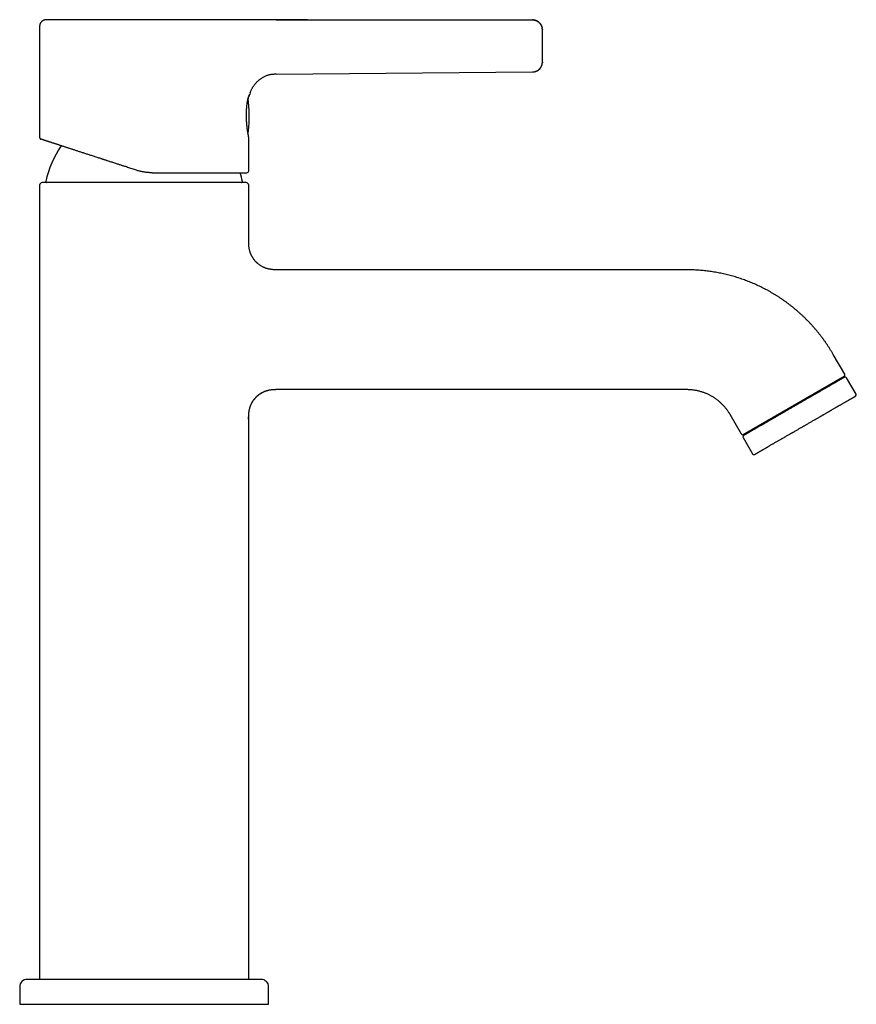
# Model space of a CAD drawing. Header units: millimetres. Extents: x 8 to 587, y 12 to 564.
# Tile 24 of 24: x 419 to 587, y 366 to 564. Entities that reach past the tile are written whole.
import ezdxf

# ---------------------------------------------------------------- set-up
doc = ezdxf.new("R2010")
doc.units = ezdxf.units.MM

msp = doc.modelspace()

# ---------------------------------------------------------------- linework, layer by layer
at = {"color": 7, "linetype": 'Continuous', "lineweight": 30}
for p, q in [((461.46, 563.81), (461.44, 563.81)), ((461.47, 563.81), (461.44, 563.81)), ((470.91, 563.82), (522.4, 563.79)), ((522.4, 563.79), (522.4, 563.79)), ((423.4, 562.31), (423.4, 540.22)), ((524.39, 561.9), (524.4, 561.81)), ((470.91, 552.88), (522.41, 553.35)), ((470.91, 552.88), (470.91, 552.88)), ((522.41, 553.34), (522.41, 553.35)), ((465.69, 549.14), (465.6, 548.85)), ((465.27, 541.2), (465.28, 541.28)), ((465.27, 541.19), (465.28, 541.27)), ((465.28, 541.28), (465.28, 541.28)), ((465.4, 540.31), (465.39, 540.34)), ((465.4, 533.51), (465.4, 540.31)), ((423.4, 530.61), (423.4, 371.11)), ((464.9, 531.11), (423.9, 531.11)), ((465.4, 519.61), (465.4, 530.61)), ((553.38, 513.61), (471.4, 513.61)), ((585.12, 492.64), (582.82, 496.61)), ((564.74, 480.53), (585.01, 492.23)), ((584.93, 491.95), (584.83, 492.13)), ((587.42, 488.65), (585.52, 491.94)), ((471.4, 489.61), (553.38, 489.61)), ((562.04, 484.61), (564.33, 480.64)), ((465.4, 371.11), (465.4, 483.61)), ((564.92, 480.63), (565.02, 480.45)), ((564.73, 479.94), (566.63, 476.65)), ((419.4, 369.61), (419.4, 366.11)), ((469.4, 366.11), (469.4, 369.61)), ((419.4, 366.11), (444.4, 366.11)), ((444.4, 366.11), (469.4, 366.11))]:
    msp.add_line(p, q, dxfattribs=at)
at = {"color": 7, "linetype": 'Continuous', "lineweight": 30, "flags": 128}
for points in [[(524.4, 555.32), (524.39, 555.27), (524.39, 555.2)], [(465.27, 541.2), (465.27, 541.2), (465.27, 541.19)]]:
    msp.add_lwpolyline(points, dxfattribs=at)
at = {"color": 7, "linetype": 'Continuous', "lineweight": 30}
for centre, radius, start, end in [((522.4, 555.34), 2, 270.5187, 345.0676), ((435.5, 544.61), 30, 354.0708, 6.6502), ((465.14, 541.53), 0.2, 324.0769, 354.0708), ((444.4, 527.11), 20.2, 145.5877, 167.8752), ((444.4, 527.11), 20.2, 12.1248, 17.283), ((465, 533.51), 0.4, 270, 0), ((423.9, 530.61), 0.5, 90, 180), ((424.85, 531.31), 0.2, 167.8752, 270), ((463.95, 531.31), 0.2, 270, 12.1248), ((464.9, 530.61), 0.5, 0, 90), ((584.86, 492.49), 0.3, 300, 30), ((585.26, 491.79), 0.3, 30, 120), ((587.16, 488.5), 0.3, 300, 30), ((564.59, 480.79), 0.3, 210, 300), ((564.99, 480.09), 0.3, 120, 210), ((566.89, 476.8), 0.3, 210, 300), ((420.9, 369.61), 1.5, 90, 180), ((467.9, 369.61), 1.5, 0, 90)]:
    msp.add_arc(centre, radius, start, end, dxfattribs=at)
for points, knots in [([(424.9, 563.81), (424.89, 563.81), (424.87, 563.81), (424.85, 563.81), (424.82, 563.81), (424.81, 563.81), (424.8, 563.81), (424.79, 563.81), (424.76, 563.81), (424.73, 563.81), (424.68, 563.81), (424.62, 563.81), (424.55, 563.8), (424.45, 563.79), (424.35, 563.76), (424.24, 563.73), (424.14, 563.69), (424.06, 563.64), (424, 563.61), (423.95, 563.57), (423.9, 563.54), (423.85, 563.5), (423.79, 563.45), (423.73, 563.39), (423.68, 563.32), (423.62, 563.25), (423.58, 563.17), (423.54, 563.1), (423.5, 563.02), (423.47, 562.93), (423.44, 562.84), (423.42, 562.74), (423.41, 562.64), (423.4, 562.54), (423.4, 562.43), (423.4, 562.35), (423.39, 562.31)], [0, 0, 0, 0, 0.009084, 0.021013, 0.030364, 0.036405, 0.040632, 0.044978, 0.049452, 0.068299, 0.086874, 0.106804, 0.143063, 0.18001, 0.225703, 0.271556, 0.317271, 0.362723, 0.385323, 0.408022, 0.433001, 0.460867, 0.491634, 0.52526, 0.561643, 0.600734, 0.633914, 0.668729, 0.705108, 0.742966, 0.782172, 0.822687, 0.864668, 0.908216, 0.953351, 1, 1, 1, 1]), ([(461.44, 563.81), (461.38, 563.81), (461.25, 563.81), (461.04, 563.81), (460.83, 563.81), (460.61, 563.81), (460.38, 563.81), (460.15, 563.81), (459.91, 563.81), (459.67, 563.81), (459.42, 563.81), (459.16, 563.81), (458.89, 563.81), (458.62, 563.81), (458.34, 563.81), (458.06, 563.81), (457.76, 563.81), (457.47, 563.81), (457.17, 563.81), (456.86, 563.81), (456.55, 563.81), (456.23, 563.81), (455.91, 563.81), (455.58, 563.81), (455.26, 563.81), (454.93, 563.81), (454.59, 563.81), (454.24, 563.81), (453.89, 563.81), (453.54, 563.81), (453.18, 563.81), (452.82, 563.81), (452.45, 563.81), (452.08, 563.81), (451.71, 563.81), (451.34, 563.81), (450.96, 563.81), (450.58, 563.81), (450.2, 563.81), (449.82, 563.81), (449.44, 563.81), (449.05, 563.81), (448.66, 563.81), (448.27, 563.81), (447.87, 563.81), (447.48, 563.81), (447.08, 563.81), (446.68, 563.81), (446.28, 563.81), (445.87, 563.81), (445.47, 563.81), (445.07, 563.81), (444.67, 563.81), (444.26, 563.81), (443.86, 563.81), (443.47, 563.81), (443.07, 563.81), (442.68, 563.81), (442.28, 563.81), (441.88, 563.81), (441.48, 563.81), (441.08, 563.81), (440.69, 563.81), (440.29, 563.81), (439.9, 563.81), (439.51, 563.81), (439.12, 563.81), (438.73, 563.81), (438.34, 563.81), (437.96, 563.81), (437.59, 563.81), (437.22, 563.81), (436.85, 563.81), (436.49, 563.81), (436.12, 563.81), (435.76, 563.81), (435.4, 563.81), (435.05, 563.81), (434.7, 563.81), (434.35, 563.81), (434, 563.81), (433.66, 563.81), (433.33, 563.81), (433, 563.81), (432.67, 563.81), (432.35, 563.81), (432.04, 563.81), (431.74, 563.81), (431.44, 563.81), (431.15, 563.81), (430.86, 563.81), (430.57, 563.81), (430.29, 563.81), (430.02, 563.81), (429.75, 563.81), (429.48, 563.81), (429.23, 563.81), (428.97, 563.81), (428.73, 563.81), (428.49, 563.81), (428.26, 563.81), (428.04, 563.81), (427.83, 563.81), (427.62, 563.81), (427.42, 563.81), (427.23, 563.81), (427.05, 563.81), (426.87, 563.81), (426.69, 563.81), (426.53, 563.81), (426.37, 563.81), (426.22, 563.81), (426.08, 563.81), (425.94, 563.81), (425.82, 563.81), (425.7, 563.81), (425.59, 563.81), (425.49, 563.81), (425.39, 563.81), (425.31, 563.81), (425.23, 563.81), (425.16, 563.81), (425.1, 563.81), (425.04, 563.81), (425, 563.81), (424.96, 563.81), (424.93, 563.81), (424.91, 563.81), (424.9, 563.81), (424.9, 563.81), (424.9, 563.81)], [0, 0, 0, 0, 0.007853, 0.015695, 0.02353, 0.031362, 0.039193, 0.046887, 0.054587, 0.062295, 0.070023, 0.077894, 0.085754, 0.093606, 0.101452, 0.109297, 0.117145, 0.124997, 0.132839, 0.140674, 0.148505, 0.156336, 0.164169, 0.171868, 0.179577, 0.187298, 0.19503, 0.202904, 0.210766, 0.218618, 0.226463, 0.234307, 0.24215, 0.249998, 0.25783, 0.265657, 0.273484, 0.281313, 0.289147, 0.296851, 0.304566, 0.312297, 0.320018, 0.327885, 0.335741, 0.343592, 0.35144, 0.359288, 0.36714, 0.374999, 0.38285, 0.390692, 0.398526, 0.406358, 0.41419, 0.421886, 0.429588, 0.437301, 0.44501, 0.452867, 0.460718, 0.468567, 0.476415, 0.484268, 0.492129, 0.499999, 0.507874, 0.515732, 0.523577, 0.531412, 0.53924, 0.546925, 0.55461, 0.562299, 0.569996, 0.577845, 0.585691, 0.593538, 0.601389, 0.609247, 0.617116, 0.624999, 0.632867, 0.640721, 0.648563, 0.656397, 0.664226, 0.671914, 0.679604, 0.687299, 0.694995, 0.702843, 0.710688, 0.718535, 0.726386, 0.734245, 0.742115, 0.749999, 0.757856, 0.765701, 0.773538, 0.781371, 0.789202, 0.796895, 0.804594, 0.8123, 0.820022, 0.82789, 0.835747, 0.843597, 0.851444, 0.859292, 0.867143, 0.875001, 0.882845, 0.890681, 0.898513, 0.906344, 0.914176, 0.921874, 0.929581, 0.937299, 0.945034, 0.95291, 0.960772, 0.968625, 0.97647, 0.984313, 0.992155, 1, 1, 1, 1]), ([(470.91, 563.81), (470.83, 563.81), (470.67, 563.81), (470.42, 563.81), (470.19, 563.81), (469.96, 563.81), (469.75, 563.81), (469.54, 563.81), (469.35, 563.81), (469.16, 563.81), (468.98, 563.8), (468.8, 563.8), (468.64, 563.8), (468.48, 563.8), (468.34, 563.8), (468.2, 563.8), (468.07, 563.8), (467.89, 563.79), (467.66, 563.79), (467.37, 563.79), (467.07, 563.8), (466.77, 563.8), (466.36, 563.8), (466.02, 563.8), (465.75, 563.81), (465.65, 563.81), (465.54, 563.81), (465.43, 563.81), (465.3, 563.81), (465.16, 563.82), (464.99, 563.82), (464.82, 563.82), (464.65, 563.82), (464.46, 563.83), (464.28, 563.83), (464.06, 563.83), (463.81, 563.83), (463.53, 563.84), (463.24, 563.84), (462.95, 563.84), (462.71, 563.83), (462.5, 563.83), (462.33, 563.83), (462.16, 563.82), (461.99, 563.82), (461.81, 563.82), (461.63, 563.82), (461.51, 563.81), (461.44, 563.81)], [0, 0, 0, 0, 0.026444, 0.052029, 0.076738, 0.100558, 0.123477, 0.145103, 0.165846, 0.185701, 0.204641, 0.223016, 0.240431, 0.256887, 0.272392, 0.286952, 0.300578, 0.313282, 0.343523, 0.374425, 0.405893, 0.437825, 0.470113, 0.535173, 0.545427, 0.555986, 0.567162, 0.578926, 0.591249, 0.607727, 0.624992, 0.642982, 0.66164, 0.680903, 0.700704, 0.720979, 0.750043, 0.779751, 0.809954, 0.84052, 0.871233, 0.888577, 0.906087, 0.923855, 0.941991, 0.960622, 0.979901, 1, 1, 1, 1]), ([(461.47, 563.81), (461.47, 563.81), (461.47, 563.81), (461.46, 563.81), (461.46, 563.81)], [0, 0, 0, 0, 0.500369, 1, 1, 1, 1]), ([(477.24, 563.81), (476.21, 563.81), (474.1, 563.81), (471.99, 563.81), (470.91, 563.81)], [0, 0, 0, 0, 0.4881098, 1, 1, 1, 1]), ([(524.4, 561.81), (524.4, 561.82), (524.4, 561.83), (524.4, 561.84), (524.39, 561.86), (524.39, 561.89), (524.39, 561.91), (524.39, 561.93), (524.39, 561.95), (524.39, 561.98), (524.38, 562.02), (524.37, 562.08), (524.36, 562.17), (524.34, 562.27), (524.31, 562.38), (524.27, 562.49), (524.22, 562.6), (524.17, 562.71), (524.12, 562.8), (524.08, 562.88), (524.04, 562.93), (524, 562.99), (523.95, 563.05), (523.9, 563.11), (523.84, 563.18), (523.77, 563.25), (523.69, 563.32), (523.61, 563.38), (523.51, 563.45), (523.42, 563.51), (523.31, 563.57), (523.2, 563.62), (523.08, 563.67), (522.95, 563.71), (522.82, 563.75), (522.68, 563.77), (522.54, 563.79), (522.44, 563.79), (522.39, 563.79)], [0, 0, 0, 0, 0.017039, 0.031685, 0.044121, 0.054666, 0.063864, 0.070388, 0.077034, 0.083849, 0.090811, 0.116769, 0.144401, 0.173277, 0.20957, 0.247308, 0.285222, 0.323131, 0.360956, 0.382075, 0.403129, 0.424229, 0.447251, 0.472836, 0.50045, 0.530505, 0.562966, 0.597776, 0.631398, 0.666822, 0.703955, 0.742686, 0.782882, 0.824392, 0.867049, 0.910668, 0.955054, 1, 1, 1, 1]), ([(522.4, 563.79), (522.44, 563.79), (522.53, 563.79), (522.66, 563.78), (522.79, 563.76), (522.92, 563.72), (523.06, 563.68), (523.19, 563.63), (523.32, 563.57), (523.44, 563.5), (523.55, 563.43), (523.66, 563.35), (523.76, 563.26), (523.86, 563.16), (523.94, 563.06), (524.03, 562.95), (524.1, 562.84), (524.17, 562.72), (524.22, 562.61), (524.27, 562.48), (524.31, 562.36), (524.34, 562.26), (524.35, 562.2), (524.36, 562.18)], [0, 0, 0, 0, 0.046613, 0.094382, 0.143241, 0.193117, 0.243919, 0.295547, 0.347888, 0.396391, 0.445288, 0.494472, 0.543833, 0.593257, 0.642631, 0.691841, 0.740775, 0.789327, 0.837394, 0.884879, 0.931694, 0.975148, 1, 1, 1, 1]), ([(524.4, 555.34), (524.4, 555.34), (524.4, 555.34), (524.4, 555.36), (524.4, 555.38), (524.4, 555.4), (524.4, 555.44), (524.4, 555.48), (524.4, 555.53), (524.4, 555.59), (524.4, 555.66), (524.4, 555.75), (524.4, 555.84), (524.4, 555.94), (524.4, 556.05), (524.4, 556.17), (524.4, 556.29), (524.4, 556.41), (524.4, 556.53), (524.4, 556.65), (524.4, 556.78), (524.4, 556.92), (524.4, 557.06), (524.4, 557.2), (524.4, 557.35), (524.4, 557.52), (524.4, 557.69), (524.4, 557.87), (524.4, 558.04), (524.4, 558.22), (524.4, 558.4), (524.4, 558.58), (524.4, 558.74), (524.4, 558.9), (524.4, 559.06), (524.4, 559.21), (524.4, 559.37), (524.4, 559.52), (524.4, 559.67), (524.4, 559.83), (524.4, 559.99), (524.4, 560.15), (524.4, 560.3), (524.4, 560.46), (524.4, 560.6), (524.4, 560.74), (524.4, 560.86), (524.4, 560.98), (524.4, 561.08), (524.4, 561.17), (524.4, 561.26), (524.4, 561.35), (524.4, 561.42), (524.4, 561.49), (524.4, 561.56), (524.4, 561.61), (524.4, 561.66), (524.4, 561.7), (524.4, 561.74), (524.4, 561.76), (524.4, 561.78), (524.4, 561.79), (524.4, 561.79), (524.4, 561.79)], [0, 0, 0, 0, 0.015504, 0.031048, 0.046673, 0.062421, 0.078031, 0.093633, 0.109264, 0.124962, 0.142912, 0.160778, 0.178613, 0.196566, 0.21449, 0.232285, 0.25001, 0.265545, 0.281107, 0.296734, 0.312468, 0.3281, 0.343713, 0.359341, 0.375022, 0.392981, 0.410839, 0.428652, 0.446585, 0.464499, 0.482274, 0.499972, 0.515494, 0.531048, 0.546672, 0.562406, 0.578039, 0.593655, 0.60929, 0.62498, 0.642949, 0.660818, 0.678643, 0.696588, 0.714512, 0.732296, 0.749999, 0.765524, 0.781078, 0.796702, 0.812434, 0.828062, 0.843673, 0.859304, 0.87499, 0.890956, 0.90675, 0.922409, 0.937969, 0.953469, 0.968949, 0.984446, 1, 1, 1, 1]), ([(522.41, 553.35), (522.46, 553.35), (522.55, 553.35), (522.68, 553.37), (522.81, 553.39), (522.93, 553.42), (523.04, 553.45), (523.15, 553.5), (523.25, 553.54), (523.35, 553.59), (523.43, 553.64), (523.51, 553.68), (523.57, 553.73), (523.63, 553.77), (523.68, 553.82), (523.73, 553.86), (523.78, 553.91), (523.84, 553.96), (523.9, 554.03), (523.97, 554.11), (524.04, 554.2), (524.1, 554.3), (524.16, 554.41), (524.22, 554.52), (524.26, 554.63), (524.3, 554.73), (524.33, 554.84), (524.35, 554.94), (524.37, 555.03), (524.38, 555.11), (524.39, 555.16), (524.39, 555.19), (524.39, 555.22), (524.39, 555.23), (524.39, 555.24), (524.39, 555.25), (524.39, 555.27), (524.39, 555.28), (524.4, 555.29), (524.4, 555.3), (524.4, 555.31), (524.4, 555.32), (524.4, 555.32)], [0, 0, 0, 0, 0.0423589, 0.0838202, 0.1241877, 0.1632777, 0.2009222, 0.2369707, 0.2712908, 0.3037689, 0.3343091, 0.3628331, 0.3875809, 0.4104776, 0.4314925, 0.4516169, 0.4719633, 0.4925222, 0.5252291, 0.5583865, 0.5919441, 0.6304941, 0.6694081, 0.708131, 0.7451077, 0.7802159, 0.8134621, 0.8448763, 0.8755021, 0.9059738, 0.9168735, 0.9263576, 0.9344255, 0.9380256, 0.9418073, 0.9460796, 0.9510471, 0.9568371, 0.963527, 0.9739246, 0.9860704, 1, 1, 1, 1]), ([(465.69, 549.15), (465.7, 549.16), (465.72, 549.24), (465.77, 549.38), (465.85, 549.56), (465.94, 549.75), (466.03, 549.94), (466.13, 550.13), (466.24, 550.31), (466.36, 550.49), (466.48, 550.67), (466.61, 550.84), (466.75, 551.01), (466.9, 551.17), (467.05, 551.33), (467.2, 551.48), (467.36, 551.63), (467.53, 551.76), (467.68, 551.87), (467.77, 551.94), (467.8, 551.96)], [0, 0, 0, 0, 0.0113566, 0.0675455, 0.1246319, 0.182527, 0.2411401, 0.3003785, 0.3601476, 0.4203512, 0.4808924, 0.5416731, 0.6025954, 0.6635616, 0.7244749, 0.7852399, 0.8457631, 0.9059536, 0.9657231, 1, 1, 1, 1]), ([(470.91, 552.88), (470.84, 552.88), (470.7, 552.87), (470.48, 552.87), (470.24, 552.85), (469.99, 552.82), (469.73, 552.78), (469.46, 552.72), (469.19, 552.65), (468.91, 552.55), (468.63, 552.44), (468.35, 552.3), (468.08, 552.14), (467.89, 552.03), (467.81, 551.96), (467.8, 551.96)], [0, 0, 0, 0, 0.063267, 0.131298, 0.203645, 0.27995, 0.359907, 0.443173, 0.529453, 0.618526, 0.71019, 0.80416, 0.90012, 0.997746, 1, 1, 1, 1]), ([(465.1, 547.09), (465.1, 547.13), (465.12, 547.23), (465.14, 547.36), (465.16, 547.5), (465.19, 547.64), (465.21, 547.76), (465.24, 547.88), (465.27, 548), (465.3, 548.1), (465.33, 548.2), (465.36, 548.29), (465.39, 548.38), (465.42, 548.45), (465.44, 548.51), (465.47, 548.57), (465.49, 548.62), (465.51, 548.66), (465.52, 548.69), (465.54, 548.72), (465.55, 548.75), (465.56, 548.76), (465.56, 548.78), (465.57, 548.79), (465.57, 548.8), (465.58, 548.8), (465.58, 548.81), (465.59, 548.82), (465.59, 548.82), (465.59, 548.83), (465.6, 548.84), (465.6, 548.85), (465.6, 548.85), (465.6, 548.85)], [0, 0, 0, 0, 0.040567, 0.087167, 0.13384, 0.180626, 0.227537, 0.274459, 0.321244, 0.367753, 0.413852, 0.459437, 0.504776, 0.550484, 0.589563, 0.629581, 0.670836, 0.713536, 0.747608, 0.781382, 0.814163, 0.845265, 0.867293, 0.887673, 0.90611, 0.922399, 0.936697, 0.949261, 0.962408, 0.973863, 0.984058, 0.993423, 1, 1, 1, 1]), ([(465.6, 548.85), (465.6, 548.85), (465.6, 548.85), (465.6, 548.85), (465.59, 548.84), (465.59, 548.83), (465.58, 548.82), (465.57, 548.81), (465.56, 548.79), (465.55, 548.76), (465.54, 548.73), (465.52, 548.7), (465.5, 548.65), (465.48, 548.6), (465.45, 548.55), (465.43, 548.5), (465.41, 548.45), (465.38, 548.37), (465.35, 548.27), (465.31, 548.16), (465.29, 548.09), (465.28, 548.06), (465.27, 548.03), (465.26, 547.99), (465.26, 547.96), (465.25, 547.92), (465.24, 547.89), (465.22, 547.81), (465.19, 547.7), (465.17, 547.56), (465.14, 547.42), (465.12, 547.31), (465.11, 547.2), (465.1, 547.14), (465.1, 547.11)], [0, 0, 0, 0, 0.018355, 0.04403, 0.074226, 0.108933, 0.133052, 0.158945, 0.186608, 0.216035, 0.247221, 0.291121, 0.332366, 0.370961, 0.40691, 0.440219, 0.470897, 0.498953, 0.566541, 0.636318, 0.650284, 0.664335, 0.678469, 0.692689, 0.706993, 0.721381, 0.735854, 0.750411, 0.807876, 0.858987, 0.903752, 0.942179, 0.974264, 1, 1, 1, 1]), ([(465.39, 540.34), (465.39, 540.34), (465.39, 540.34), (465.39, 540.36), (465.38, 540.38), (465.38, 540.41), (465.37, 540.45), (465.36, 540.5), (465.35, 540.56), (465.34, 540.62), (465.32, 540.69), (465.31, 540.76), (465.29, 540.84), (465.28, 540.93), (465.26, 541.01), (465.25, 541.1), (465.23, 541.2), (465.22, 541.3), (465.2, 541.41), (465.18, 541.54), (465.16, 541.66), (465.15, 541.77), (465.13, 541.87), (465.12, 541.96), (465.11, 542.04), (465.1, 542.14), (465.08, 542.24), (465.07, 542.36), (465.06, 542.48), (465.05, 542.61), (465.03, 542.74), (465.02, 542.89), (465.01, 543.04), (465, 543.18), (464.99, 543.32), (464.98, 543.46), (464.97, 543.61), (464.96, 543.77), (464.96, 543.93), (464.95, 544.1), (464.95, 544.28), (464.95, 544.45), (464.95, 544.61), (464.95, 544.76), (464.95, 544.91), (464.95, 545.07), (464.96, 545.23), (464.96, 545.41), (464.97, 545.59), (464.98, 545.78), (464.99, 545.97), (465.01, 546.14), (465.02, 546.31), (465.03, 546.47), (465.05, 546.63), (465.06, 546.78), (465.08, 546.94), (465.09, 547.04), (465.1, 547.09)], [0, 0, 0, 0, 0.019457, 0.041154, 0.062648, 0.08395, 0.105066, 0.126003, 0.146766, 0.167358, 0.187773, 0.207876, 0.226321, 0.24446, 0.262301, 0.279858, 0.297132, 0.31412, 0.333773, 0.353022, 0.371862, 0.390289, 0.402032, 0.413596, 0.425372, 0.438003, 0.451494, 0.46584, 0.481038, 0.496752, 0.513276, 0.530616, 0.548773, 0.563616, 0.578966, 0.594826, 0.611197, 0.628393, 0.646124, 0.664393, 0.683205, 0.702563, 0.718162, 0.734105, 0.750398, 0.767019, 0.783952, 0.803578, 0.823619, 0.844082, 0.864975, 0.886307, 0.904428, 0.922869, 0.941637, 0.960741, 0.980192, 1, 1, 1, 1]), ([(423.4, 540.22), (423.4, 540.21), (423.4, 540.18), (423.41, 540.13), (423.42, 540.09), (423.43, 540.06), (423.45, 540.03), (423.46, 540), (423.48, 539.97), (423.5, 539.95), (423.53, 539.93), (423.55, 539.9), (423.58, 539.88), (423.62, 539.86), (423.66, 539.85), (423.67, 539.84)], [0, 0, 0, 0, 0.09365, 0.180716, 0.260045, 0.330764, 0.410632, 0.474908, 0.536338, 0.597617, 0.658563, 0.721689, 0.80057, 0.895959, 1, 1, 1, 1]), ([(442.89, 533.6), (442.74, 533.65), (442.43, 533.75), (441.98, 533.89), (441.53, 534.04), (441.08, 534.19), (440.68, 534.31), (440.34, 534.43), (440.05, 534.52), (439.75, 534.62), (439.46, 534.71), (439.16, 534.81), (438.84, 534.91), (438.5, 535.02), (438.14, 535.14), (437.78, 535.26), (437.42, 535.37), (437.13, 535.47), (436.89, 535.55), (436.72, 535.6), (436.55, 535.66), (436.38, 535.71), (436.21, 535.77), (436.04, 535.82), (435.87, 535.88), (435.63, 535.96), (435.32, 536.06), (434.95, 536.18), (434.58, 536.3), (434.21, 536.42), (433.85, 536.53), (433.51, 536.65), (433.17, 536.76), (432.84, 536.86), (432.51, 536.97), (432.19, 537.07), (431.87, 537.18), (431.55, 537.28), (431.24, 537.38), (430.94, 537.48), (430.64, 537.58), (430.34, 537.67), (430.05, 537.77), (429.77, 537.86), (429.5, 537.95), (429.22, 538.04), (428.94, 538.13), (428.66, 538.22), (428.38, 538.31), (428.12, 538.4), (427.86, 538.48), (427.61, 538.56), (427.38, 538.64), (427.15, 538.71), (426.93, 538.78), (426.72, 538.85), (426.52, 538.92), (426.32, 538.98), (426.13, 539.04), (425.95, 539.1), (425.77, 539.16), (425.63, 539.2), (425.53, 539.24), (425.45, 539.26), (425.37, 539.29), (425.29, 539.31), (425.22, 539.34), (425.15, 539.36), (425.08, 539.39), (424.98, 539.42), (424.87, 539.45), (424.74, 539.5), (424.61, 539.54), (424.5, 539.57), (424.39, 539.61), (424.3, 539.64), (424.22, 539.67), (424.15, 539.69), (424.08, 539.71), (424.02, 539.73), (423.97, 539.75), (423.91, 539.76), (423.85, 539.78), (423.8, 539.8), (423.75, 539.82), (423.72, 539.83), (423.69, 539.84), (423.68, 539.84), (423.67, 539.84), (423.67, 539.84)], [0, 0, 0, 0, 0.015135, 0.030245, 0.045338, 0.060419, 0.075496, 0.085369, 0.095245, 0.105126, 0.115014, 0.125157, 0.135579, 0.148067, 0.160537, 0.172994, 0.185442, 0.197883, 0.203992, 0.210101, 0.216211, 0.222321, 0.228433, 0.234547, 0.240663, 0.246781, 0.26048, 0.274149, 0.287791, 0.301414, 0.315021, 0.328618, 0.341435, 0.354251, 0.367073, 0.379955, 0.393008, 0.406031, 0.419028, 0.432005, 0.444965, 0.457914, 0.470627, 0.483337, 0.496051, 0.508772, 0.522489, 0.536171, 0.549823, 0.563452, 0.577063, 0.590662, 0.603479, 0.616296, 0.629117, 0.641892, 0.654453, 0.666986, 0.679496, 0.691988, 0.704467, 0.716938, 0.72306, 0.729182, 0.735304, 0.741427, 0.747552, 0.753678, 0.759807, 0.76594, 0.778679, 0.791393, 0.804086, 0.816764, 0.829431, 0.842095, 0.852044, 0.861997, 0.871955, 0.88192, 0.891651, 0.901088, 0.915512, 0.929918, 0.944315, 0.958709, 0.973109, 0.987523, 1, 1, 1, 1]), ([(465.25, 541.12), (465.25, 541.13), (465.26, 541.14), (465.27, 541.17), (465.27, 541.19), (465.27, 541.2)], [0, 0, 0, 0, 0.270071, 0.630163, 1, 1, 1, 1]), ([(465.25, 541.12), (465.25, 541.12), (465.25, 541.13), (465.25, 541.13), (465.25, 541.14)], [0, 0, 0, 0, 0.364958, 1, 1, 1, 1]), ([(465.28, 541.28), (465.28, 541.3), (465.29, 541.33), (465.29, 541.38), (465.3, 541.41), (465.3, 541.45), (465.31, 541.47), (465.31, 541.49), (465.32, 541.51), (465.32, 541.51), (465.32, 541.51)], [0, 0, 0, 0, 0.126997, 0.250408, 0.373656, 0.500174, 0.627148, 0.750433, 0.873542, 1, 1, 1, 1]), ([(465.3, 541.39), (465.3, 541.4), (465.3, 541.41), (465.3, 541.42), (465.3, 541.43), (465.3, 541.44), (465.3, 541.44)], [0, 0, 0, 0, 0.262859, 0.493363, 0.846801, 1, 1, 1, 1]), ([(445.98, 533.11), (445.88, 533.11), (445.69, 533.11), (445.41, 533.12), (445.12, 533.14), (444.83, 533.17), (444.54, 533.21), (444.25, 533.26), (443.97, 533.31), (443.7, 533.37), (443.43, 533.44), (443.16, 533.51), (442.98, 533.57), (442.89, 533.6)], [0, 0, 0, 0, 0.091369, 0.183098, 0.275202, 0.367698, 0.4606, 0.553924, 0.642315, 0.731105, 0.820309, 0.909936, 1, 1, 1, 1]), ([(445.98, 533.11), (446.13, 533.11), (446.43, 533.11), (446.88, 533.11), (447.33, 533.11), (447.78, 533.11), (448.17, 533.11), (448.51, 533.11), (448.8, 533.11), (449.09, 533.11), (449.38, 533.11), (449.68, 533.11), (450.03, 533.11), (450.43, 533.11), (450.87, 533.11), (451.32, 533.11), (451.68, 533.11), (451.95, 533.11), (452.15, 533.11), (452.34, 533.11), (452.54, 533.11), (452.73, 533.11), (452.92, 533.11), (453.17, 533.11), (453.49, 533.11), (453.86, 533.11), (454.22, 533.11), (454.58, 533.11), (454.94, 533.11), (455.28, 533.11), (455.62, 533.11), (455.94, 533.11), (456.26, 533.11), (456.58, 533.11), (456.9, 533.11), (457.21, 533.11), (457.52, 533.11), (457.82, 533.11), (458.12, 533.11), (458.41, 533.11), (458.69, 533.11), (458.97, 533.11), (459.24, 533.11), (459.52, 533.11), (459.8, 533.11), (460.07, 533.11), (460.34, 533.11), (460.6, 533.11), (460.86, 533.11), (461.1, 533.11), (461.34, 533.11), (461.56, 533.11), (461.78, 533.11), (461.98, 533.11), (462.19, 533.11), (462.38, 533.11), (462.57, 533.11), (462.75, 533.11), (462.92, 533.11), (463.06, 533.11), (463.18, 533.11), (463.26, 533.11), (463.35, 533.11), (463.44, 533.11), (463.52, 533.11), (463.6, 533.11), (463.7, 533.11), (463.81, 533.11), (463.94, 533.11), (464.06, 533.11), (464.18, 533.11), (464.29, 533.11), (464.38, 533.11), (464.46, 533.11), (464.53, 533.11), (464.59, 533.11), (464.65, 533.11), (464.7, 533.11), (464.76, 533.11), (464.82, 533.11), (464.87, 533.11), (464.92, 533.11), (464.95, 533.11), (464.98, 533.11), (464.99, 533.11), (464.99, 533.11), (465, 533.11)], [0, 0, 0, 0, 0.014738, 0.029456, 0.044159, 0.058857, 0.073555, 0.083182, 0.092815, 0.102455, 0.112104, 0.122003, 0.132174, 0.147411, 0.162633, 0.177847, 0.193062, 0.199896, 0.206731, 0.21357, 0.220413, 0.22726, 0.234113, 0.240971, 0.254408, 0.267825, 0.281228, 0.294621, 0.308012, 0.321404, 0.334037, 0.346682, 0.359342, 0.372073, 0.384981, 0.397871, 0.410748, 0.423616, 0.436481, 0.449348, 0.461991, 0.474644, 0.487312, 0.5, 0.513694, 0.527367, 0.541026, 0.554674, 0.568319, 0.581966, 0.59484, 0.607726, 0.620628, 0.633495, 0.646161, 0.658809, 0.671445, 0.684074, 0.696699, 0.709325, 0.716414, 0.723505, 0.7306, 0.737699, 0.744803, 0.751913, 0.759029, 0.771979, 0.784911, 0.79783, 0.810742, 0.82365, 0.836561, 0.846709, 0.856864, 0.867027, 0.877202, 0.887142, 0.896789, 0.911538, 0.926273, 0.941002, 0.955733, 0.970471, 0.985224, 1, 1, 1, 1]), ([(467.28, 514.82), (467.28, 514.82), (467.27, 514.82), (467.27, 514.83), (467.26, 514.84), (467.25, 514.84), (467.23, 514.85), (467.22, 514.86), (467.21, 514.88), (467.19, 514.89), (467.16, 514.92), (467.13, 514.94), (467.1, 514.98), (467.06, 515.01), (467.01, 515.06), (466.96, 515.11), (466.9, 515.17), (466.83, 515.24), (466.76, 515.31), (466.68, 515.4), (466.61, 515.49), (466.53, 515.59), (466.45, 515.69), (466.37, 515.8), (466.28, 515.93), (466.2, 516.06), (466.11, 516.2), (466.03, 516.35), (465.95, 516.51), (465.87, 516.67), (465.81, 516.82), (465.75, 516.97), (465.7, 517.12), (465.65, 517.28), (465.6, 517.45), (465.56, 517.63), (465.52, 517.81), (465.49, 518.01), (465.46, 518.2), (465.43, 518.41), (465.42, 518.63), (465.4, 518.87), (465.4, 519.13), (465.4, 519.37), (465.4, 519.54), (465.4, 519.61)], [0, 0, 0, 0, 0.0036269, 0.0091222, 0.0124918, 0.0153621, 0.0179528, 0.021146, 0.024409, 0.0277255, 0.0357547, 0.0433059, 0.051586, 0.062421, 0.0743186, 0.0872786, 0.1036957, 0.1215484, 0.1408337, 0.161547, 0.1836825, 0.2068008, 0.2313333, 0.257299, 0.2846844, 0.3140102, 0.344773, 0.3769522, 0.4105261, 0.445472, 0.4738778, 0.5031061, 0.5331468, 0.5639908, 0.5956302, 0.630049, 0.6653497, 0.7015287, 0.7385849, 0.7765194, 0.8153353, 0.8622214, 0.9103544, 0.9597596, 1, 1, 1, 1]), ([(465.4, 519.09), (465.4, 519.18), (465.4, 519.35), (465.4, 519.52), (465.4, 519.61)], [0, 0, 0, 0, 0.497229, 1, 1, 1, 1]), ([(471.4, 513.61), (471.31, 513.61), (471.13, 513.61), (470.87, 513.61), (470.6, 513.62), (470.34, 513.63), (470.09, 513.66), (469.87, 513.69), (469.66, 513.72), (469.45, 513.76), (469.24, 513.81), (469.04, 513.87), (468.84, 513.93), (468.65, 514), (468.46, 514.08), (468.28, 514.17), (468.09, 514.26), (467.91, 514.37), (467.74, 514.48), (467.56, 514.6), (467.4, 514.72), (467.23, 514.85), (467.08, 514.99), (466.93, 515.14), (466.78, 515.29), (466.69, 515.39), (466.64, 515.45)], [0, 0, 0, 0, 0.049833, 0.099735, 0.149754, 0.199927, 0.250287, 0.290006, 0.329872, 0.369899, 0.410098, 0.450479, 0.488892, 0.527478, 0.566236, 0.605163, 0.644251, 0.68349, 0.722866, 0.762361, 0.801955, 0.841626, 0.881349, 0.921099, 0.960848, 1, 1, 1, 1]), ([(582.82, 496.61), (582.73, 496.78), (582.53, 497.11), (582.22, 497.61), (581.91, 498.1), (581.59, 498.59), (581.26, 499.07), (580.93, 499.54), (580.6, 499.99), (580.26, 500.43), (579.92, 500.86), (579.57, 501.29), (579.22, 501.71), (578.86, 502.12), (578.49, 502.53), (578.12, 502.94), (577.74, 503.33), (577.35, 503.72), (576.96, 504.1), (576.57, 504.47), (576.17, 504.84), (575.77, 505.2), (575.35, 505.56), (574.93, 505.91), (574.5, 506.25), (574.07, 506.59), (573.63, 506.92), (573.19, 507.24), (572.75, 507.55), (572.3, 507.86), (571.85, 508.16), (571.38, 508.45), (570.91, 508.74), (570.44, 509.02), (569.96, 509.29), (569.48, 509.56), (568.99, 509.81), (568.5, 510.06), (568, 510.3), (567.5, 510.54), (567, 510.76), (566.5, 510.98), (565.99, 511.18), (565.48, 511.38), (564.98, 511.57), (564.47, 511.75), (563.95, 511.92), (563.43, 512.09), (562.9, 512.25), (562.37, 512.4), (561.84, 512.54), (561.3, 512.67), (560.76, 512.8), (560.23, 512.91), (559.68, 513.02), (559.14, 513.12), (558.6, 513.21), (558.05, 513.29), (557.51, 513.36), (556.96, 513.42), (556.42, 513.47), (555.9, 513.52), (555.4, 513.55), (554.9, 513.58), (554.39, 513.59), (553.88, 513.61), (553.55, 513.61), (553.38, 513.61)], [0, 0, 0, 0, 0.016391, 0.032781, 0.049172, 0.065563, 0.081954, 0.098345, 0.113799, 0.129253, 0.144708, 0.160162, 0.175617, 0.191071, 0.206525, 0.221979, 0.237434, 0.252888, 0.268066, 0.283244, 0.298422, 0.3136, 0.329055, 0.344509, 0.359963, 0.375418, 0.390872, 0.40605, 0.421229, 0.436407, 0.451585, 0.467072, 0.48256, 0.498047, 0.513535, 0.529022, 0.54451, 0.559998, 0.575452, 0.590907, 0.606361, 0.621815, 0.63727, 0.652449, 0.667627, 0.682806, 0.697984, 0.713472, 0.72896, 0.744448, 0.759935, 0.775423, 0.790911, 0.806399, 0.821886, 0.837374, 0.852862, 0.86835, 0.883838, 0.899327, 0.914815, 0.929012, 0.94321, 0.957407, 0.971605, 0.985802, 1, 1, 1, 1]), ([(585.11, 492.05), (585.11, 492.05), (585.11, 492.05), (585.1, 492.05), (585.09, 492.04), (585.07, 492.03), (585.04, 492.01), (585, 491.99), (584.96, 491.96), (584.91, 491.94), (584.87, 491.91), (584.83, 491.89), (584.79, 491.87), (584.75, 491.85), (584.7, 491.82), (584.66, 491.79), (584.59, 491.76), (584.51, 491.71), (584.41, 491.65), (584.3, 491.58), (584.19, 491.52), (584.07, 491.45), (583.95, 491.39), (583.83, 491.32), (583.7, 491.24), (583.57, 491.16), (583.42, 491.08), (583.27, 490.99), (583.1, 490.89), (582.92, 490.79), (582.73, 490.68), (582.54, 490.57), (582.33, 490.45), (582.12, 490.33), (581.93, 490.22), (581.74, 490.11), (581.57, 490.01), (581.39, 489.91), (581.21, 489.8), (581.01, 489.69), (580.79, 489.56), (580.54, 489.41), (580.32, 489.29), (580.13, 489.18), (579.98, 489.09), (579.83, 489), (579.67, 488.91), (579.52, 488.82), (579.36, 488.73), (579.19, 488.64), (579.02, 488.54), (578.84, 488.44), (578.66, 488.33), (578.49, 488.23), (578.28, 488.11), (578.05, 487.98), (577.79, 487.83), (577.53, 487.68), (577.27, 487.53), (577, 487.37), (576.73, 487.21), (576.45, 487.05), (576.16, 486.89), (575.87, 486.72), (575.62, 486.57), (575.4, 486.45), (575.22, 486.34), (575.03, 486.24), (574.84, 486.13), (574.62, 486), (574.37, 485.85), (574.08, 485.68), (573.79, 485.52), (573.51, 485.35), (573.22, 485.19), (572.98, 485.05), (572.78, 484.93), (572.62, 484.84), (572.46, 484.75), (572.3, 484.66), (572.14, 484.57), (571.99, 484.48), (571.79, 484.36), (571.55, 484.22), (571.27, 484.06), (571, 483.91), (570.75, 483.76), (570.51, 483.63), (570.28, 483.49), (570.05, 483.36), (569.82, 483.23), (569.6, 483.1), (569.38, 482.97), (569.15, 482.84), (568.92, 482.71), (568.68, 482.57), (568.45, 482.44), (568.23, 482.31), (568.01, 482.18), (567.79, 482.06), (567.6, 481.94), (567.43, 481.85), (567.28, 481.76), (567.13, 481.67), (566.99, 481.59), (566.84, 481.5), (566.67, 481.41), (566.51, 481.31), (566.37, 481.23), (566.25, 481.17), (566.17, 481.12), (566.08, 481.07), (566, 481.02), (565.92, 480.97), (565.84, 480.93), (565.76, 480.88), (565.69, 480.84), (565.61, 480.79), (565.54, 480.75), (565.47, 480.71), (565.4, 480.67), (565.32, 480.63), (565.24, 480.58), (565.17, 480.54), (565.1, 480.5), (565.05, 480.47), (564.99, 480.44), (564.95, 480.41), (564.91, 480.39), (564.88, 480.37), (564.86, 480.36), (564.85, 480.36), (564.85, 480.35), (564.84, 480.35), (564.84, 480.35), (564.84, 480.35)], [0, 0, 0, 0, 0.004018, 0.010118, 0.019178, 0.028226, 0.037268, 0.046312, 0.055365, 0.064434, 0.069595, 0.074749, 0.079897, 0.08504, 0.09018, 0.095317, 0.100454, 0.109875, 0.119305, 0.128754, 0.136988, 0.145204, 0.153409, 0.161607, 0.169804, 0.178006, 0.186217, 0.194445, 0.203853, 0.213239, 0.222612, 0.23198, 0.241351, 0.250733, 0.260134, 0.267358, 0.274568, 0.281768, 0.288962, 0.296154, 0.305574, 0.315005, 0.324454, 0.330002, 0.335541, 0.341075, 0.346603, 0.352128, 0.357652, 0.363176, 0.369255, 0.375338, 0.381428, 0.387452, 0.393205, 0.401752, 0.410288, 0.418819, 0.427351, 0.435891, 0.444445, 0.453596, 0.462729, 0.471852, 0.480973, 0.486707, 0.492446, 0.49819, 0.504018, 0.510118, 0.519178, 0.528226, 0.537268, 0.546312, 0.555365, 0.564434, 0.569595, 0.574749, 0.579897, 0.58504, 0.59018, 0.595317, 0.600454, 0.609875, 0.619305, 0.628754, 0.636988, 0.645204, 0.653409, 0.661607, 0.669804, 0.678006, 0.686217, 0.694445, 0.703853, 0.713239, 0.722612, 0.73198, 0.741351, 0.750733, 0.760134, 0.767358, 0.774568, 0.781768, 0.788962, 0.796154, 0.805574, 0.815005, 0.824454, 0.830002, 0.835541, 0.841075, 0.846603, 0.852128, 0.857652, 0.863176, 0.869255, 0.875338, 0.881428, 0.887452, 0.893205, 0.901752, 0.910288, 0.918819, 0.927351, 0.935891, 0.944445, 0.953596, 0.962729, 0.971852, 0.980973, 0.986707, 0.992446, 0.99819, 1, 1, 1, 1]), ([(465.39, 483.61), (465.39, 483.68), (465.39, 483.83), (465.39, 484.07), (465.4, 484.31), (465.41, 484.55), (465.43, 484.78), (465.45, 485), (465.48, 485.21), (465.51, 485.41), (465.55, 485.59), (465.6, 485.77), (465.64, 485.94), (465.69, 486.1), (465.75, 486.26), (465.81, 486.41), (465.88, 486.57), (465.94, 486.71), (466.01, 486.84), (466.08, 486.97), (466.15, 487.09), (466.22, 487.2), (466.29, 487.31), (466.36, 487.41), (466.43, 487.51), (466.5, 487.6), (466.58, 487.7), (466.66, 487.8), (466.75, 487.91), (466.86, 488.02), (466.97, 488.13), (467.09, 488.24), (467.21, 488.35), (467.34, 488.45), (467.47, 488.55), (467.6, 488.65), (467.75, 488.75), (467.9, 488.85), (468.06, 488.94), (468.23, 489.03), (468.41, 489.11), (468.6, 489.2), (468.79, 489.27), (469, 489.34), (469.21, 489.4), (469.42, 489.45), (469.64, 489.5), (469.85, 489.53), (470.06, 489.56), (470.27, 489.58), (470.49, 489.59), (470.71, 489.6), (470.93, 489.61), (471.16, 489.61), (471.32, 489.61), (471.39, 489.61)], [0, 0, 0, 0, 0.020708, 0.046517, 0.071612, 0.096005, 0.119701, 0.142706, 0.16502, 0.184867, 0.204132, 0.222811, 0.2409, 0.258393, 0.275286, 0.29302, 0.310021, 0.326279, 0.341784, 0.356528, 0.370501, 0.383696, 0.397302, 0.409949, 0.421679, 0.433822, 0.446982, 0.460382, 0.474693, 0.489913, 0.506038, 0.523062, 0.540977, 0.557035, 0.573732, 0.591059, 0.609007, 0.627563, 0.646718, 0.666458, 0.686771, 0.707646, 0.729072, 0.751039, 0.773541, 0.796571, 0.820127, 0.84117, 0.862616, 0.884468, 0.906729, 0.929404, 0.952499, 0.976026, 1, 1, 1, 1]), ([(465.4, 483.61), (465.4, 483.69), (465.4, 483.85), (465.4, 484.08), (465.4, 484.32), (465.42, 484.56), (465.43, 484.79), (465.46, 485.03), (465.49, 485.26), (465.53, 485.49), (465.58, 485.7), (465.64, 485.92), (465.71, 486.13), (465.79, 486.34), (465.87, 486.55), (465.97, 486.76), (466.08, 486.96), (466.19, 487.16), (466.32, 487.35), (466.45, 487.54), (466.59, 487.71), (466.74, 487.88), (466.89, 488.04), (467.05, 488.2), (467.21, 488.34), (467.38, 488.48), (467.56, 488.62), (467.75, 488.75), (467.95, 488.87), (468.15, 488.98), (468.35, 489.08), (468.55, 489.17), (468.76, 489.25), (468.96, 489.32), (469.16, 489.38), (469.36, 489.43), (469.57, 489.48), (469.77, 489.52), (469.98, 489.55), (470.18, 489.57), (470.39, 489.58), (470.61, 489.6), (470.86, 489.61), (471.13, 489.61), (471.31, 489.61), (471.4, 489.61)], [0, 0, 0, 0, 0.024235, 0.048499, 0.072809, 0.097182, 0.121631, 0.146167, 0.170802, 0.19348, 0.216258, 0.239143, 0.262139, 0.285248, 0.308471, 0.331806, 0.355247, 0.378785, 0.40241, 0.426108, 0.449864, 0.472299, 0.494754, 0.517213, 0.539659, 0.562078, 0.585807, 0.609472, 0.633056, 0.656548, 0.679937, 0.703218, 0.725066, 0.746812, 0.768457, 0.790005, 0.811459, 0.832827, 0.854113, 0.875325, 0.896471, 0.917558, 0.945096, 0.972567, 1, 1, 1, 1]), ([(553.38, 489.61), (553.48, 489.61), (553.69, 489.61), (553.99, 489.59), (554.3, 489.57), (554.6, 489.53), (554.91, 489.49), (555.2, 489.44), (555.49, 489.38), (555.77, 489.32), (556.05, 489.25), (556.33, 489.16), (556.6, 489.07), (556.88, 488.98), (557.15, 488.87), (557.41, 488.76), (557.68, 488.64), (557.93, 488.51), (558.19, 488.38), (558.43, 488.24), (558.68, 488.09), (558.92, 487.94), (559.15, 487.78), (559.39, 487.6), (559.61, 487.43), (559.84, 487.24), (560.05, 487.06), (560.26, 486.86), (560.47, 486.66), (560.66, 486.46), (560.86, 486.25), (561.05, 486.03), (561.23, 485.81), (561.4, 485.58), (561.57, 485.34), (561.74, 485.1), (561.89, 484.86), (561.99, 484.69), (562.04, 484.61)], [0, 0, 0, 0, 0.02927, 0.058539, 0.087809, 0.117078, 0.146348, 0.175617, 0.203213, 0.23081, 0.258406, 0.286002, 0.313599, 0.341197, 0.368794, 0.396391, 0.423989, 0.451585, 0.478689, 0.505792, 0.532895, 0.559999, 0.587595, 0.615192, 0.642789, 0.670386, 0.697983, 0.725087, 0.752191, 0.779295, 0.806399, 0.834056, 0.861714, 0.889371, 0.917029, 0.944686, 0.972343, 1, 1, 1, 1]), ([(567.04, 476.54), (567.04, 476.54), (567.04, 476.54), (567.05, 476.55), (567.06, 476.55), (567.09, 476.57), (567.12, 476.58), (567.15, 476.6), (567.2, 476.63), (567.25, 476.66), (567.31, 476.7), (567.38, 476.74), (567.45, 476.78), (567.52, 476.82), (567.57, 476.85), (567.63, 476.88), (567.7, 476.92), (567.77, 476.96), (567.86, 477.01), (567.96, 477.07), (568.06, 477.13), (568.15, 477.18), (568.23, 477.23), (568.29, 477.26), (568.35, 477.3), (568.41, 477.33), (568.48, 477.37), (568.57, 477.43), (568.7, 477.5), (568.86, 477.59), (569.03, 477.69), (569.18, 477.77), (569.31, 477.85), (569.43, 477.92), (569.54, 477.99), (569.66, 478.05), (569.81, 478.14), (569.99, 478.25), (570.21, 478.37), (570.43, 478.5), (570.65, 478.63), (570.88, 478.76), (571.12, 478.9), (571.36, 479.04), (571.61, 479.18), (571.85, 479.32), (572.1, 479.46), (572.33, 479.59), (572.52, 479.7), (572.69, 479.8), (572.85, 479.9), (573.02, 479.99), (573.22, 480.11), (573.45, 480.24), (573.72, 480.4), (573.99, 480.55), (574.21, 480.68), (574.39, 480.78), (574.51, 480.85), (574.64, 480.93), (574.76, 481), (574.89, 481.07), (575.01, 481.14), (575.18, 481.24), (575.38, 481.36), (575.62, 481.5), (575.87, 481.64), (576.11, 481.78), (576.34, 481.91), (576.55, 482.03), (576.74, 482.14), (576.94, 482.25), (577.13, 482.36), (577.34, 482.49), (577.58, 482.63), (577.86, 482.78), (578.13, 482.94), (578.4, 483.1), (578.67, 483.25), (578.94, 483.41), (579.22, 483.57), (579.5, 483.74), (579.79, 483.9), (580.03, 484.04), (580.24, 484.16), (580.41, 484.26), (580.59, 484.36), (580.76, 484.46), (580.96, 484.58), (581.17, 484.7), (581.39, 484.82), (581.61, 484.95), (581.79, 485.05), (581.93, 485.14), (582.05, 485.2), (582.16, 485.27), (582.27, 485.33), (582.38, 485.39), (582.53, 485.48), (582.73, 485.6), (582.97, 485.73), (583.2, 485.87), (583.4, 485.98), (583.57, 486.08), (583.7, 486.16), (583.84, 486.24), (583.98, 486.32), (584.14, 486.41), (584.32, 486.52), (584.53, 486.64), (584.74, 486.76), (584.93, 486.87), (585.12, 486.98), (585.3, 487.08), (585.48, 487.18), (585.64, 487.28), (585.8, 487.37), (585.95, 487.46), (586.07, 487.53), (586.18, 487.59), (586.26, 487.64), (586.34, 487.68), (586.42, 487.73), (586.5, 487.78), (586.6, 487.83), (586.7, 487.89), (586.8, 487.95), (586.87, 487.99), (586.92, 488.02), (586.95, 488.04), (586.98, 488.06), (587.02, 488.07), (587.05, 488.09), (587.07, 488.11), (587.11, 488.13), (587.15, 488.15), (587.19, 488.17), (587.22, 488.19), (587.25, 488.21), (587.27, 488.22), (587.29, 488.23), (587.3, 488.24), (587.31, 488.24), (587.31, 488.24), (587.31, 488.24), (587.31, 488.24)], [0, 0, 0, 0, 0.00431, 0.012852, 0.021385, 0.029916, 0.03845, 0.046995, 0.055555, 0.064699, 0.073828, 0.082949, 0.09207, 0.097807, 0.103548, 0.109296, 0.115127, 0.121222, 0.12883, 0.136429, 0.144024, 0.15162, 0.155601, 0.159583, 0.163568, 0.167557, 0.171549, 0.175545, 0.184566, 0.193569, 0.202561, 0.211551, 0.217203, 0.222859, 0.22852, 0.234189, 0.239866, 0.249267, 0.258649, 0.268019, 0.277387, 0.28676, 0.296147, 0.305555, 0.314768, 0.323963, 0.333147, 0.342327, 0.348099, 0.353876, 0.359657, 0.365446, 0.371245, 0.380265, 0.389268, 0.398261, 0.407251, 0.411288, 0.415327, 0.419367, 0.423411, 0.427458, 0.43151, 0.435566, 0.443324, 0.451069, 0.458806, 0.466539, 0.474274, 0.480354, 0.486441, 0.492535, 0.498562, 0.50431, 0.512852, 0.521385, 0.529916, 0.53845, 0.546995, 0.555555, 0.564699, 0.573828, 0.582949, 0.59207, 0.597807, 0.603548, 0.609296, 0.615127, 0.621222, 0.62883, 0.636429, 0.644024, 0.65162, 0.655601, 0.659583, 0.663568, 0.667557, 0.671549, 0.675545, 0.684566, 0.693569, 0.702561, 0.711551, 0.717203, 0.722859, 0.72852, 0.734189, 0.739866, 0.749267, 0.758649, 0.768019, 0.777387, 0.78676, 0.796147, 0.805555, 0.814768, 0.823963, 0.833147, 0.842327, 0.848099, 0.853876, 0.859657, 0.865446, 0.871245, 0.880265, 0.889268, 0.898261, 0.907251, 0.911288, 0.915327, 0.919367, 0.923411, 0.927458, 0.93151, 0.935566, 0.943324, 0.951069, 0.958806, 0.966539, 0.974274, 0.980354, 0.986441, 0.992535, 0.998562, 1, 1, 1, 1]), ([(465.4, 483.61), (465.4, 483.61), (465.4, 483.61), (465.39, 483.61), (465.39, 483.61)], [0, 0, 0, 0, 0.897076, 1, 1, 1, 1]), ([(444.4, 371.11), (444.25, 371.11), (443.95, 371.11), (443.5, 371.11), (443.05, 371.11), (442.6, 371.11), (442.15, 371.11), (441.75, 371.11), (441.41, 371.11), (441.11, 371.11), (440.81, 371.11), (440.51, 371.11), (440.2, 371.11), (439.9, 371.11), (439.54, 371.11), (439.14, 371.11), (438.71, 371.11), (438.27, 371.11), (437.84, 371.11), (437.4, 371.11), (436.94, 371.11), (436.59, 371.11), (436.35, 371.11), (436.23, 371.11), (436.11, 371.11), (435.99, 371.11), (435.87, 371.11), (435.65, 371.11), (435.33, 371.11), (434.93, 371.11), (434.52, 371.11), (434.12, 371.11), (433.73, 371.11), (433.38, 371.11), (433.07, 371.11), (432.81, 371.11), (432.55, 371.11), (432.3, 371.11), (432.04, 371.11), (431.79, 371.11), (431.49, 371.11), (431.16, 371.11), (430.79, 371.11), (430.42, 371.11), (430.06, 371.11), (429.7, 371.11), (429.36, 371.11), (429.03, 371.11), (428.71, 371.11), (428.39, 371.11), (428.08, 371.11), (427.77, 371.11), (427.46, 371.11), (427.15, 371.11), (426.84, 371.11), (426.55, 371.11), (426.26, 371.11), (426, 371.11), (425.79, 371.11), (425.6, 371.11), (425.42, 371.11), (425.24, 371.11), (425.07, 371.11), (424.89, 371.11), (424.7, 371.11), (424.49, 371.11), (424.25, 371.11), (424.03, 371.11), (423.81, 371.11), (423.6, 371.11), (423.41, 371.11), (423.23, 371.11), (423.06, 371.11), (422.93, 371.11), (422.84, 371.11), (422.78, 371.11), (422.72, 371.11), (422.66, 371.11), (422.6, 371.11), (422.51, 371.11), (422.37, 371.11), (422.21, 371.11), (422.06, 371.11), (421.92, 371.11), (421.78, 371.11), (421.67, 371.11), (421.58, 371.11), (421.5, 371.11), (421.43, 371.11), (421.37, 371.11), (421.31, 371.11), (421.25, 371.11), (421.19, 371.11), (421.13, 371.11), (421.08, 371.11), (421.03, 371.11), (420.99, 371.11), (420.95, 371.11), (420.93, 371.11), (420.91, 371.11), (420.9, 371.11), (420.9, 371.11), (420.9, 371.11)], [0, 0, 0, 0, 0.0122, 0.024383, 0.036554, 0.048718, 0.060878, 0.07304, 0.081233, 0.089431, 0.097633, 0.105843, 0.11406, 0.12263, 0.131337, 0.143512, 0.155676, 0.167831, 0.179983, 0.192137, 0.205512, 0.2189, 0.22241, 0.22592, 0.229433, 0.232946, 0.236462, 0.239979, 0.252014, 0.26403, 0.276032, 0.288024, 0.300012, 0.311998, 0.320072, 0.328149, 0.336229, 0.344316, 0.352409, 0.36051, 0.36862, 0.380912, 0.393184, 0.405442, 0.417689, 0.429931, 0.442172, 0.453716, 0.465267, 0.476829, 0.488405, 0.5, 0.512292, 0.524564, 0.536822, 0.549069, 0.561311, 0.573552, 0.581797, 0.590045, 0.598298, 0.606556, 0.614822, 0.623096, 0.63138, 0.643414, 0.65543, 0.667433, 0.679425, 0.691412, 0.703399, 0.713949, 0.724505, 0.735069, 0.739223, 0.743378, 0.747535, 0.751694, 0.755856, 0.760021, 0.772956, 0.785871, 0.798772, 0.811664, 0.824553, 0.837443, 0.846128, 0.854818, 0.863515, 0.872219, 0.880933, 0.8893, 0.897512, 0.908996, 0.920471, 0.931939, 0.943404, 0.954871, 0.966137, 0.977412, 0.988698, 1, 1, 1, 1]), ([(467.9, 371.11), (467.9, 371.11), (467.89, 371.11), (467.88, 371.11), (467.86, 371.11), (467.83, 371.11), (467.79, 371.11), (467.75, 371.11), (467.71, 371.11), (467.67, 371.11), (467.62, 371.11), (467.57, 371.11), (467.52, 371.11), (467.46, 371.11), (467.39, 371.11), (467.3, 371.11), (467.2, 371.11), (467.09, 371.11), (466.96, 371.11), (466.83, 371.11), (466.68, 371.11), (466.56, 371.11), (466.48, 371.11), (466.43, 371.11), (466.39, 371.11), (466.34, 371.11), (466.29, 371.11), (466.21, 371.11), (466.08, 371.11), (465.91, 371.11), (465.72, 371.11), (465.53, 371.11), (465.34, 371.11), (465.15, 371.11), (464.99, 371.11), (464.84, 371.11), (464.69, 371.11), (464.54, 371.11), (464.39, 371.11), (464.23, 371.11), (464.04, 371.11), (463.81, 371.11), (463.56, 371.11), (463.29, 371.11), (463.02, 371.11), (462.74, 371.11), (462.46, 371.11), (462.18, 371.11), (461.9, 371.11), (461.61, 371.11), (461.31, 371.11), (461.01, 371.11), (460.69, 371.11), (460.36, 371.11), (460.03, 371.11), (459.69, 371.11), (459.34, 371.11), (459.03, 371.11), (458.75, 371.11), (458.5, 371.11), (458.26, 371.11), (458.01, 371.11), (457.76, 371.11), (457.51, 371.11), (457.22, 371.11), (456.88, 371.11), (456.5, 371.11), (456.12, 371.11), (455.74, 371.11), (455.35, 371.11), (454.97, 371.11), (454.6, 371.11), (454.25, 371.11), (453.97, 371.11), (453.76, 371.11), (453.61, 371.11), (453.47, 371.11), (453.33, 371.11), (453.19, 371.11), (452.95, 371.11), (452.6, 371.11), (452.15, 371.11), (451.7, 371.11), (451.25, 371.11), (450.79, 371.11), (450.38, 371.11), (450.02, 371.11), (449.71, 371.11), (449.4, 371.11), (449.08, 371.11), (448.77, 371.11), (448.46, 371.11), (448.12, 371.11), (447.74, 371.11), (447.32, 371.11), (446.9, 371.11), (446.48, 371.11), (446.06, 371.11), (445.65, 371.11), (445.23, 371.11), (444.81, 371.11), (444.53, 371.11), (444.4, 371.11)], [0, 0, 0, 0, 0.012198, 0.024381, 0.036551, 0.048714, 0.060874, 0.073036, 0.08123, 0.089428, 0.097631, 0.105842, 0.11406, 0.12263, 0.131337, 0.143512, 0.155676, 0.167831, 0.179983, 0.192137, 0.205512, 0.2189, 0.22241, 0.22592, 0.229433, 0.232946, 0.236462, 0.239979, 0.252014, 0.26403, 0.276032, 0.288024, 0.300012, 0.311998, 0.320072, 0.328149, 0.336229, 0.344316, 0.352409, 0.36051, 0.36862, 0.380912, 0.393184, 0.405442, 0.417689, 0.429931, 0.442172, 0.453716, 0.465267, 0.476829, 0.488405, 0.5, 0.512292, 0.524564, 0.536822, 0.549069, 0.561311, 0.573552, 0.581797, 0.590045, 0.598298, 0.606556, 0.614822, 0.623096, 0.63138, 0.643414, 0.65543, 0.667433, 0.679425, 0.691412, 0.703399, 0.713949, 0.724505, 0.735069, 0.739222, 0.743378, 0.747535, 0.751694, 0.755856, 0.760021, 0.772956, 0.785871, 0.798772, 0.811664, 0.824553, 0.837443, 0.846128, 0.854818, 0.863515, 0.872219, 0.880933, 0.889301, 0.897513, 0.908999, 0.920474, 0.931942, 0.943408, 0.954874, 0.96614, 0.977414, 0.9887, 1, 1, 1, 1])]:
    msp.add_open_spline(points, degree=3, knots=knots, dxfattribs=at)

doc.saveas('drawing.dxf')
